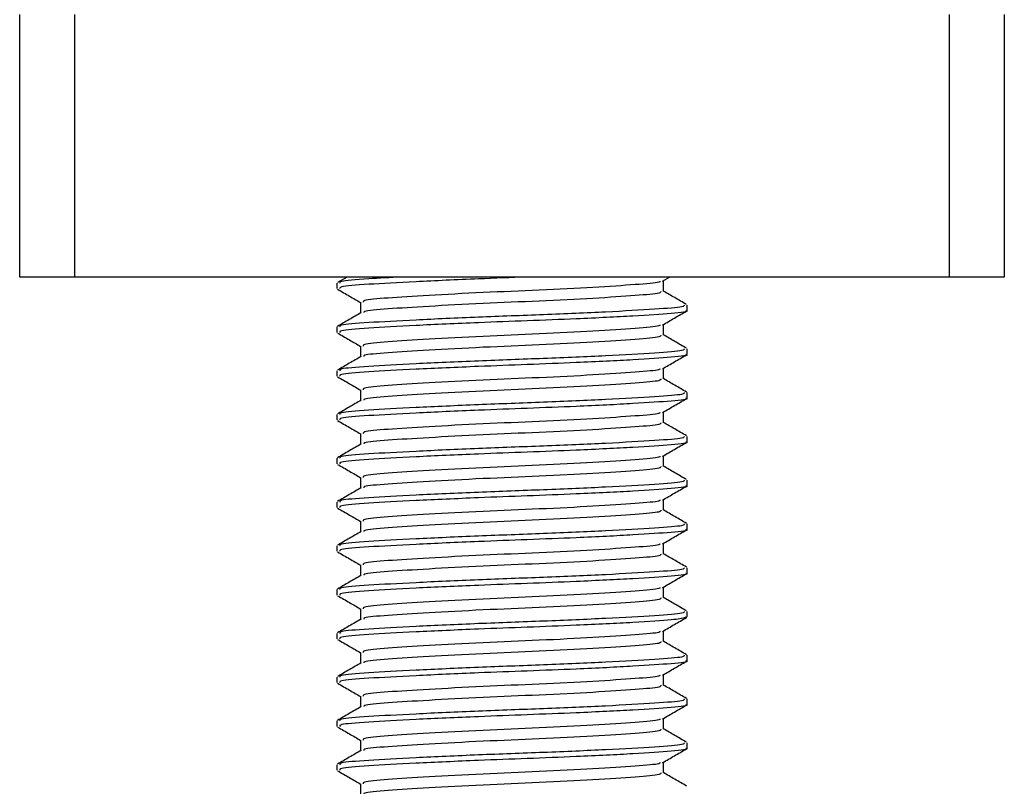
# Model space of a CAD drawing. Header units: millimetres. Extents: x 0 to 420, y 0 to 297.
# Tile 17 of 119: x 65.39 to 66.87, y 204.42 to 205.58. Entities that reach past the tile are written whole.
import ezdxf

# ---------------------------------------------------------------- set-up
doc = ezdxf.new("R2010")
doc.units = ezdxf.units.MM

msp = doc.modelspace()

# ---------------------------------------------------------------- linework, layer by layer
at = {"color": 7, "linetype": 'Continuous', "lineweight": 25}
for p, q in [((65.38964, 205.18738), (65.38964, 205.58328)), ((65.47212, 205.58328), (65.47212, 205.18738)), ((66.79178, 205.18738), (66.79178, 205.58328)), ((66.87426, 205.58328), (66.87426, 205.18738)), ((65.47212, 205.18738), (65.38964, 205.18738)), ((66.79178, 205.18738), (65.47212, 205.18738)), ((65.86802, 205.17819), (65.86802, 205.16994)), ((65.88323, 205.18738), (65.86867, 205.17895)), ((66.35904, 205.18122), (66.36968, 205.18738)), ((66.36017, 205.16579), (66.36017, 205.18188)), ((66.87426, 205.18738), (66.79178, 205.18738)), ((65.90374, 205.1493), (65.90374, 205.13327)), ((66.39589, 205.13694), (66.39589, 205.14522)), ((66.36017, 205.09981), (66.36017, 205.11589)), ((65.86802, 205.11221), (65.86802, 205.10396)), ((65.90374, 205.08331), (65.90374, 205.06729)), ((66.39589, 205.07095), (66.39589, 205.07923)), ((65.86802, 205.04622), (65.86802, 205.03798)), ((66.36017, 205.03383), (66.36017, 205.04991)), ((65.90374, 205.01733), (65.90374, 205.00131)), ((66.39589, 205.00497), (66.39589, 205.01325)), ((66.36017, 204.96784), (66.36017, 204.98393)), ((65.86802, 204.98024), (65.86802, 204.97199)), ((65.90374, 204.95135), (65.90374, 204.93533)), ((66.39589, 204.93899), (66.39589, 204.94727)), ((65.86802, 204.91426), (65.86802, 204.90601)), ((66.36017, 204.90186), (66.36017, 204.91794)), ((65.90374, 204.88536), (65.90374, 204.86934)), ((66.39589, 204.873), (66.39589, 204.88128)), ((65.86802, 204.84827), (65.86802, 204.84003)), ((66.36017, 204.83588), (66.36017, 204.85196)), ((65.90374, 204.81938), (65.90374, 204.80336)), ((66.39589, 204.80702), (66.39589, 204.8153)), ((65.86802, 204.78229), (65.86802, 204.77404)), ((66.36017, 204.76989), (66.36017, 204.78598)), ((65.90374, 204.7534), (65.90374, 204.73738)), ((66.39589, 204.74104), (66.39589, 204.74932)), ((65.86802, 204.71631), (65.86802, 204.70806)), ((66.36017, 204.70391), (66.36017, 204.71999)), ((65.90374, 204.68742), (65.90374, 204.67139)), ((66.39357, 204.67506), (66.39551, 204.67448)), ((66.39589, 204.67506), (66.39589, 204.68333)), ((65.86802, 204.65033), (65.86802, 204.64208)), ((66.36017, 204.63793), (66.36017, 204.65401)), ((65.90374, 204.62143), (65.90374, 204.60541)), ((66.39589, 204.60907), (66.39589, 204.61735)), ((65.86802, 204.58434), (65.86802, 204.57609)), ((66.36017, 204.57194), (66.36017, 204.58803)), ((65.90374, 204.55545), (65.90374, 204.53943)), ((66.39589, 204.54309), (66.39589, 204.55137)), ((66.36017, 204.50596), (66.36017, 204.52204)), ((65.86802, 204.51836), (65.86802, 204.51011)), ((65.90374, 204.48947), (65.90374, 204.47344)), ((66.39589, 204.47711), (66.39589, 204.48539)), ((65.86802, 204.45238), (65.86802, 204.44413)), ((66.36017, 204.43998), (66.36017, 204.45606)), ((65.90374, 204.42348), (65.90374, 204.40746))]:
    msp.add_line(p, q, dxfattribs=at)
for points, knots in [([(66.15484, 205.18738), (66.13027, 205.18646), (66.07158, 205.18425), (65.98417, 205.18027), (65.912, 205.17642), (65.87116, 205.17307), (65.8723, 205.17081), (65.87274, 205.16994)], [0, 0, 0, 0, 0.1684965, 0.4023825, 0.6300711, 0.8575321, 1, 1, 1, 1]), ([(65.96579, 205.18738), (65.94823, 205.18647), (65.90552, 205.18425), (65.87146, 205.18132), (65.87238, 205.17906), (65.87274, 205.17819)], [0, 0, 0, 0, 0.3003183, 0.7305369, 1, 1, 1, 1]), ([(66.35502, 205.18125), (66.35492, 205.1807), (66.35456, 205.17879), (66.32009, 205.176), (66.25751, 205.17173), (66.17463, 205.16764), (66.08634, 205.164), (66.00422, 205.15965), (65.94174, 205.1558), (65.90641, 205.15244), (65.90741, 205.15018), (65.90779, 205.1493)], [0, 0, 0, 0, 0.0492908, 0.1712997, 0.2981292, 0.4238469, 0.5463291, 0.6737547, 0.7978, 0.9217212, 1, 1, 1, 1]), ([(65.86904, 205.16898), (65.87501, 205.16552), (65.88658, 205.15882), (65.89814, 205.15212), (65.90374, 205.14888)], [0, 0, 0, 0, 0.5163558, 1, 1, 1, 1]), ([(66.35628, 205.16582), (66.35644, 205.1649), (66.35683, 205.16262), (66.32056, 205.1595), (66.25739, 205.15523), (66.17466, 205.15114), (66.08636, 205.1475), (66.00411, 205.14315), (65.94215, 205.1393), (65.90829, 205.13624), (65.90854, 205.1343), (65.90861, 205.13373)], [0, 0, 0, 0, 0.0812126, 0.2026951, 0.3289775, 0.4541529, 0.5761068, 0.7029826, 0.8264929, 0.9498795, 1, 1, 1, 1]), ([(66.39524, 205.14596), (66.38926, 205.14942), (66.37757, 205.15619), (66.36588, 205.16296), (66.36017, 205.16627)], [0, 0, 0, 0, 0.51125952, 1, 1, 1, 1]), ([(66.39141, 205.14522), (66.3916, 205.1443), (66.39206, 205.14201), (66.35009, 205.13888), (66.27701, 205.13461), (66.18135, 205.13052), (66.0792, 205.12688), (65.98423, 205.12253), (65.91199, 205.11868), (65.87117, 205.11533), (65.8723, 205.11308), (65.87274, 205.11221)], [0, 0, 0, 0, 0.0795242, 0.1977381, 0.3206174, 0.4424209, 0.5610929, 0.684549, 0.8047339, 0.9247987, 1, 1, 1, 1]), ([(65.90452, 205.13373), (65.89855, 205.13027), (65.8866, 205.12335), (65.87465, 205.11643), (65.86867, 205.11297)], [0, 0, 0, 0, 0.4998987, 1, 1, 1, 1]), ([(66.39357, 205.13694), (66.39432, 205.13674), (66.4004, 205.13517), (66.37521, 205.13245), (66.31879, 205.12861), (66.23832, 205.1246), (66.15596, 205.12143), (66.07146, 205.11827), (65.98421, 205.11429), (65.91199, 205.11043), (65.87117, 205.10709), (65.8723, 205.10483), (65.87274, 205.10396)], [0, 0, 0, 0, 0.0167834, 0.1370015, 0.2569808, 0.380436, 0.4722687, 0.5611895, 0.6846185, 0.8047769, 0.9248152, 1, 1, 1, 1]), ([(66.35904, 205.11524), (66.36501, 205.1187), (66.37695, 205.12561), (66.3889, 205.13253), (66.39487, 205.13599)], [0, 0, 0, 0, 0.4999098, 1, 1, 1, 1]), ([(66.35502, 205.11527), (66.35492, 205.11472), (66.35456, 205.11281), (66.32009, 205.11002), (66.25751, 205.10575), (66.17463, 205.10166), (66.08634, 205.09802), (66.00422, 205.09366), (65.94174, 205.08981), (65.90641, 205.08646), (65.90741, 205.08419), (65.90779, 205.08332)], [0, 0, 0, 0, 0.04929084, 0.1712997, 0.29812922, 0.42384695, 0.54632913, 0.67375466, 0.7978, 0.92172117, 1, 1, 1, 1]), ([(65.86904, 205.10299), (65.87501, 205.09954), (65.88658, 205.09284), (65.89814, 205.08614), (65.90374, 205.0829)], [0, 0, 0, 0, 0.5163558, 1, 1, 1, 1]), ([(66.39524, 205.07998), (66.38926, 205.08344), (66.37757, 205.0902), (66.36588, 205.09697), (66.36017, 205.10028)], [0, 0, 0, 0, 0.5112595, 1, 1, 1, 1]), ([(66.35628, 205.09984), (66.35644, 205.09892), (66.35683, 205.09664), (66.32056, 205.09351), (66.25739, 205.08925), (66.17466, 205.08516), (66.08636, 205.08152), (66.00411, 205.07717), (65.94215, 205.07331), (65.90829, 205.07026), (65.90854, 205.06831), (65.90861, 205.06775)], [0, 0, 0, 0, 0.08121257, 0.20269512, 0.32897753, 0.45415295, 0.57610678, 0.70298262, 0.82649287, 0.94987948, 1, 1, 1, 1]), ([(66.39141, 205.07923), (66.3916, 205.07831), (66.39206, 205.07602), (66.35009, 205.07289), (66.27701, 205.06863), (66.18135, 205.06454), (66.0792, 205.0609), (65.98423, 205.05655), (65.91199, 205.0527), (65.87117, 205.04935), (65.8723, 205.04709), (65.87274, 205.04622)], [0, 0, 0, 0, 0.0795242, 0.1977381, 0.3206174, 0.4424209, 0.5610929, 0.684549, 0.8047339, 0.9247987, 1, 1, 1, 1]), ([(66.39357, 205.07095), (66.39432, 205.07076), (66.4004, 205.06919), (66.37521, 205.06647), (66.31879, 205.06263), (66.23832, 205.05862), (66.15596, 205.05545), (66.07146, 205.05228), (65.98421, 205.0483), (65.91199, 205.04445), (65.87117, 205.0411), (65.8723, 205.03885), (65.87274, 205.03798)], [0, 0, 0, 0, 0.0167834, 0.1370015, 0.2569808, 0.380436, 0.4722687, 0.5611895, 0.6846185, 0.8047769, 0.9248152, 1, 1, 1, 1]), ([(65.90452, 205.06774), (65.89855, 205.06428), (65.8866, 205.05736), (65.87465, 205.05045), (65.86867, 205.04699)], [0, 0, 0, 0, 0.4998987, 1, 1, 1, 1]), ([(66.35904, 205.04926), (66.36501, 205.05271), (66.37695, 205.05963), (66.3889, 205.06654), (66.39487, 205.07)], [0, 0, 0, 0, 0.4999098, 1, 1, 1, 1]), ([(66.35502, 205.04929), (66.35492, 205.04874), (66.35456, 205.04683), (66.32009, 205.04403), (66.25751, 205.03976), (66.17463, 205.03567), (66.08634, 205.03203), (66.00422, 205.02768), (65.94174, 205.02383), (65.90641, 205.02048), (65.90741, 205.01821), (65.90779, 205.01733)], [0, 0, 0, 0, 0.0492908, 0.1712997, 0.2981292, 0.4238469, 0.5463291, 0.6737547, 0.7978, 0.9217212, 1, 1, 1, 1]), ([(65.86904, 205.03701), (65.87501, 205.03355), (65.88658, 205.02686), (65.89814, 205.02016), (65.90374, 205.01692)], [0, 0, 0, 0, 0.5163558, 1, 1, 1, 1]), ([(66.35628, 205.03385), (66.35644, 205.03294), (66.35683, 205.03066), (66.32056, 205.02753), (66.25739, 205.02327), (66.17466, 205.01918), (66.08636, 205.01554), (66.00411, 205.01118), (65.94215, 205.00733), (65.90829, 205.00428), (65.90854, 205.00233), (65.90861, 205.00177)], [0, 0, 0, 0, 0.0812126, 0.2026951, 0.3289775, 0.4541529, 0.5761068, 0.7029826, 0.8264929, 0.9498795, 1, 1, 1, 1]), ([(66.39524, 205.01399), (66.38926, 205.01745), (66.37757, 205.02422), (66.36588, 205.03099), (66.36017, 205.0343)], [0, 0, 0, 0, 0.5112595, 1, 1, 1, 1]), ([(66.39141, 205.01325), (66.3916, 205.01233), (66.39206, 205.01004), (66.35009, 205.00691), (66.27701, 205.00265), (66.18135, 204.99856), (66.0792, 204.99492), (65.98423, 204.99056), (65.91199, 204.98671), (65.87117, 204.98337), (65.8723, 204.98111), (65.87274, 204.98024)], [0, 0, 0, 0, 0.0795242, 0.1977381, 0.3206174, 0.4424209, 0.5610929, 0.684549, 0.8047339, 0.9247987, 1, 1, 1, 1]), ([(65.90452, 205.00176), (65.89855, 204.9983), (65.8866, 204.99138), (65.87465, 204.98446), (65.86867, 204.981)], [0, 0, 0, 0, 0.4998987, 1, 1, 1, 1]), ([(66.39357, 205.00497), (66.39432, 205.00478), (66.4004, 205.00321), (66.37521, 205.00049), (66.31879, 204.99665), (66.23832, 204.99263), (66.15596, 204.98946), (66.07146, 204.9863), (65.98421, 204.98232), (65.91199, 204.97847), (65.87117, 204.97512), (65.8723, 204.97286), (65.87274, 204.97199)], [0, 0, 0, 0, 0.0167834, 0.1370015, 0.2569808, 0.380436, 0.4722687, 0.5611895, 0.6846185, 0.8047769, 0.9248152, 1, 1, 1, 1]), ([(66.35904, 204.98327), (66.36501, 204.98673), (66.37695, 204.99365), (66.3889, 205.00056), (66.39487, 205.00402)], [0, 0, 0, 0, 0.4999098, 1, 1, 1, 1]), ([(66.35502, 204.9833), (66.35492, 204.98275), (66.35456, 204.98084), (66.32009, 204.97805), (66.25751, 204.97378), (66.17463, 204.96969), (66.08634, 204.96605), (66.00422, 204.9617), (65.94174, 204.95785), (65.90641, 204.95449), (65.90741, 204.95223), (65.90779, 204.95135)], [0, 0, 0, 0, 0.0492908, 0.1712997, 0.2981292, 0.4238469, 0.5463291, 0.6737547, 0.7978, 0.9217212, 1, 1, 1, 1]), ([(65.86904, 204.97103), (65.87501, 204.96757), (65.88658, 204.96087), (65.89814, 204.95417), (65.90374, 204.95093)], [0, 0, 0, 0, 0.5163558, 1, 1, 1, 1]), ([(66.35628, 204.96787), (66.35644, 204.96696), (66.35683, 204.96467), (66.32056, 204.96155), (66.25739, 204.95729), (66.17466, 204.9532), (66.08636, 204.94955), (66.00411, 204.9452), (65.94215, 204.94135), (65.90829, 204.93829), (65.90854, 204.93635), (65.90861, 204.93578)], [0, 0, 0, 0, 0.0812126, 0.2026951, 0.3289775, 0.4541529, 0.5761068, 0.7029826, 0.8264929, 0.9498795, 1, 1, 1, 1]), ([(66.39524, 204.94801), (66.38926, 204.95147), (66.37757, 204.95824), (66.36588, 204.96501), (66.36017, 204.96832)], [0, 0, 0, 0, 0.5112595, 1, 1, 1, 1]), ([(66.39141, 204.94727), (66.3916, 204.94635), (66.39206, 204.94406), (66.35009, 204.94093), (66.27701, 204.93667), (66.18135, 204.93258), (66.0792, 204.92894), (65.98423, 204.92458), (65.91199, 204.92073), (65.87117, 204.91738), (65.8723, 204.91513), (65.87274, 204.91426)], [0, 0, 0, 0, 0.0795242, 0.1977381, 0.3206174, 0.4424209, 0.5610929, 0.684549, 0.8047339, 0.9247987, 1, 1, 1, 1]), ([(66.39357, 204.93899), (66.39432, 204.93879), (66.4004, 204.93722), (66.37521, 204.9345), (66.31879, 204.93067), (66.23832, 204.92665), (66.15596, 204.92348), (66.07146, 204.92032), (65.98421, 204.91634), (65.91199, 204.91248), (65.87117, 204.90914), (65.8723, 204.90688), (65.87274, 204.90601)], [0, 0, 0, 0, 0.0167834, 0.1370015, 0.2569808, 0.380436, 0.4722687, 0.5611895, 0.6846185, 0.8047769, 0.9248152, 1, 1, 1, 1]), ([(66.35904, 204.91729), (66.36501, 204.92075), (66.37695, 204.92766), (66.3889, 204.93458), (66.39487, 204.93804)], [0, 0, 0, 0, 0.4999098, 1, 1, 1, 1]), ([(65.90452, 204.93578), (65.89855, 204.93232), (65.8866, 204.9254), (65.87465, 204.91848), (65.86867, 204.91502)], [0, 0, 0, 0, 0.4998987, 1, 1, 1, 1]), ([(66.35502, 204.91732), (66.35492, 204.91677), (66.35456, 204.91486), (66.32009, 204.91207), (66.25751, 204.9078), (66.17463, 204.90371), (66.08634, 204.90007), (66.00422, 204.89571), (65.94174, 204.89186), (65.90641, 204.88851), (65.90741, 204.88624), (65.90779, 204.88537)], [0, 0, 0, 0, 0.0492908, 0.1712997, 0.2981292, 0.4238469, 0.5463291, 0.6737547, 0.7978, 0.9217212, 1, 1, 1, 1]), ([(65.86904, 204.90504), (65.87501, 204.90159), (65.88658, 204.89489), (65.89814, 204.88819), (65.90374, 204.88495)], [0, 0, 0, 0, 0.51635581, 1, 1, 1, 1]), ([(66.35628, 204.90189), (66.35644, 204.90097), (66.35683, 204.89869), (66.32056, 204.89556), (66.25739, 204.8913), (66.17466, 204.88721), (66.08636, 204.88357), (66.00411, 204.87922), (65.94215, 204.87537), (65.90829, 204.87231), (65.90854, 204.87036), (65.90861, 204.8698)], [0, 0, 0, 0, 0.0812126, 0.2026951, 0.3289775, 0.4541529, 0.5761068, 0.7029826, 0.8264929, 0.9498795, 1, 1, 1, 1]), ([(66.39524, 204.88203), (66.38926, 204.88549), (66.37757, 204.89225), (66.36588, 204.89902), (66.36017, 204.90233)], [0, 0, 0, 0, 0.5112595, 1, 1, 1, 1]), ([(66.39141, 204.88128), (66.3916, 204.88036), (66.39206, 204.87808), (66.35009, 204.87494), (66.27701, 204.87068), (66.18135, 204.86659), (66.0792, 204.86295), (65.98423, 204.8586), (65.91199, 204.85475), (65.87117, 204.8514), (65.8723, 204.84914), (65.87274, 204.84827)], [0, 0, 0, 0, 0.0795242, 0.1977381, 0.3206174, 0.4424209, 0.5610929, 0.684549, 0.8047339, 0.9247987, 1, 1, 1, 1]), ([(65.90452, 204.8698), (65.89855, 204.86634), (65.8866, 204.85941), (65.87465, 204.8525), (65.86867, 204.84904)], [0, 0, 0, 0, 0.49989867, 1, 1, 1, 1]), ([(66.39357, 204.873), (66.39432, 204.87281), (66.4004, 204.87124), (66.37521, 204.86852), (66.31879, 204.86468), (66.23832, 204.86067), (66.15596, 204.8575), (66.07146, 204.85434), (65.98421, 204.85035), (65.91199, 204.8465), (65.87117, 204.84315), (65.8723, 204.8409), (65.87274, 204.84003)], [0, 0, 0, 0, 0.0167834, 0.1370015, 0.2569808, 0.380436, 0.4722687, 0.5611895, 0.6846185, 0.8047769, 0.9248152, 1, 1, 1, 1]), ([(66.35904, 204.85131), (66.36501, 204.85476), (66.37695, 204.86168), (66.3889, 204.8686), (66.39487, 204.87205)], [0, 0, 0, 0, 0.4999098, 1, 1, 1, 1]), ([(66.35502, 204.85134), (66.35492, 204.85079), (66.35456, 204.84888), (66.32009, 204.84608), (66.25751, 204.84181), (66.17463, 204.83773), (66.08634, 204.83408), (66.00422, 204.82973), (65.94174, 204.82588), (65.90641, 204.82253), (65.90741, 204.82026), (65.90779, 204.81939)], [0, 0, 0, 0, 0.0492908, 0.1712997, 0.2981292, 0.4238469, 0.5463291, 0.6737547, 0.7978, 0.9217212, 1, 1, 1, 1]), ([(65.86904, 204.83906), (65.87501, 204.8356), (65.88658, 204.82891), (65.89814, 204.82221), (65.90374, 204.81897)], [0, 0, 0, 0, 0.5163558, 1, 1, 1, 1]), ([(66.35628, 204.8359), (66.35644, 204.83499), (66.35683, 204.83271), (66.32056, 204.82958), (66.25739, 204.82532), (66.17466, 204.82123), (66.08636, 204.81759), (66.00411, 204.81324), (65.94215, 204.80938), (65.90829, 204.80633), (65.90854, 204.80438), (65.90861, 204.80382)], [0, 0, 0, 0, 0.0812126, 0.2026951, 0.3289775, 0.4541529, 0.5761068, 0.7029826, 0.8264929, 0.9498795, 1, 1, 1, 1]), ([(66.39524, 204.81605), (66.38926, 204.81951), (66.37757, 204.82627), (66.36588, 204.83304), (66.36017, 204.83635)], [0, 0, 0, 0, 0.5112595, 1, 1, 1, 1]), ([(65.90452, 204.80381), (65.89855, 204.80035), (65.8866, 204.79343), (65.87465, 204.78651), (65.86867, 204.78305)], [0, 0, 0, 0, 0.4998987, 1, 1, 1, 1]), ([(66.39141, 204.8153), (66.3916, 204.81438), (66.39206, 204.81209), (66.35009, 204.80896), (66.27701, 204.8047), (66.18135, 204.80061), (66.0792, 204.79697), (65.98423, 204.79261), (65.91199, 204.78877), (65.87117, 204.78542), (65.8723, 204.78316), (65.87274, 204.78229)], [0, 0, 0, 0, 0.0795242, 0.1977381, 0.3206174, 0.4424209, 0.5610929, 0.684549, 0.8047339, 0.9247987, 1, 1, 1, 1]), ([(66.39357, 204.80702), (66.39432, 204.80683), (66.4004, 204.80526), (66.37521, 204.80254), (66.31879, 204.7987), (66.23832, 204.79468), (66.15596, 204.79151), (66.07146, 204.78835), (65.98421, 204.78437), (65.91199, 204.78052), (65.87117, 204.77717), (65.8723, 204.77491), (65.87274, 204.77404)], [0, 0, 0, 0, 0.0167834, 0.1370015, 0.2569808, 0.380436, 0.4722687, 0.5611895, 0.6846185, 0.8047769, 0.9248152, 1, 1, 1, 1]), ([(66.35904, 204.78532), (66.36501, 204.78878), (66.37695, 204.7957), (66.3889, 204.80261), (66.39487, 204.80607)], [0, 0, 0, 0, 0.4999098, 1, 1, 1, 1]), ([(66.35502, 204.78535), (66.35492, 204.7848), (66.35456, 204.78289), (66.32009, 204.7801), (66.25751, 204.77583), (66.17463, 204.77174), (66.08634, 204.7681), (66.00422, 204.76375), (65.94174, 204.7599), (65.90641, 204.75654), (65.90741, 204.75428), (65.90779, 204.7534)], [0, 0, 0, 0, 0.0492908, 0.1712997, 0.2981292, 0.4238469, 0.5463291, 0.6737547, 0.7978, 0.9217212, 1, 1, 1, 1]), ([(65.86904, 204.77308), (65.87501, 204.76962), (65.88658, 204.76293), (65.89814, 204.75623), (65.90374, 204.75299)], [0, 0, 0, 0, 0.5163558, 1, 1, 1, 1]), ([(66.35628, 204.76992), (66.35644, 204.76901), (66.35683, 204.76672), (66.32056, 204.7636), (66.25739, 204.75934), (66.17466, 204.75525), (66.08636, 204.75161), (66.00411, 204.74725), (65.94215, 204.7434), (65.90829, 204.74034), (65.90854, 204.7384), (65.90861, 204.73784)], [0, 0, 0, 0, 0.0812126, 0.2026951, 0.3289775, 0.4541529, 0.5761068, 0.7029826, 0.8264929, 0.9498795, 1, 1, 1, 1]), ([(66.39524, 204.75006), (66.38926, 204.75352), (66.37757, 204.76029), (66.36588, 204.76706), (66.36017, 204.77037)], [0, 0, 0, 0, 0.5112595, 1, 1, 1, 1]), ([(66.39141, 204.74932), (66.3916, 204.7484), (66.39206, 204.74611), (66.35009, 204.74298), (66.27701, 204.73872), (66.18135, 204.73463), (66.0792, 204.73099), (65.98423, 204.72663), (65.91199, 204.72278), (65.87117, 204.71943), (65.8723, 204.71718), (65.87274, 204.71631)], [0, 0, 0, 0, 0.0795242, 0.1977381, 0.3206174, 0.4424209, 0.5610929, 0.684549, 0.8047339, 0.9247987, 1, 1, 1, 1]), ([(65.90452, 204.73783), (65.89855, 204.73437), (65.8866, 204.72745), (65.87465, 204.72053), (65.86867, 204.71707)], [0, 0, 0, 0, 0.4998987, 1, 1, 1, 1]), ([(66.39357, 204.74104), (66.39432, 204.74085), (66.4004, 204.73927), (66.37521, 204.73655), (66.31879, 204.73272), (66.23832, 204.7287), (66.15596, 204.72553), (66.07146, 204.72237), (65.98421, 204.71839), (65.91199, 204.71453), (65.87117, 204.71119), (65.8723, 204.70893), (65.87274, 204.70806)], [0, 0, 0, 0, 0.0167834, 0.1370015, 0.2569808, 0.380436, 0.4722687, 0.5611895, 0.6846185, 0.8047769, 0.9248152, 1, 1, 1, 1]), ([(66.35904, 204.71934), (66.36501, 204.7228), (66.37695, 204.72972), (66.3889, 204.73663), (66.39487, 204.74009)], [0, 0, 0, 0, 0.4999098, 1, 1, 1, 1]), ([(66.35502, 204.71937), (66.35492, 204.71882), (66.35456, 204.71691), (66.32009, 204.71412), (66.25751, 204.70985), (66.17463, 204.70576), (66.08634, 204.70212), (66.00422, 204.69776), (65.94174, 204.69392), (65.90641, 204.69056), (65.90741, 204.6883), (65.90779, 204.68742)], [0, 0, 0, 0, 0.0492908, 0.1712997, 0.2981292, 0.4238469, 0.5463291, 0.6737547, 0.7978, 0.9217212, 1, 1, 1, 1]), ([(65.86904, 204.7071), (65.87501, 204.70364), (65.88658, 204.69694), (65.89814, 204.69024), (65.90374, 204.687)], [0, 0, 0, 0, 0.5163558, 1, 1, 1, 1]), ([(66.35628, 204.70394), (66.35644, 204.70302), (66.35683, 204.70074), (66.32056, 204.69761), (66.25739, 204.69335), (66.17466, 204.68926), (66.08636, 204.68562), (66.00411, 204.68127), (65.94215, 204.67742), (65.90829, 204.67436), (65.90854, 204.67241), (65.90861, 204.67185)], [0, 0, 0, 0, 0.0812126, 0.2026951, 0.3289775, 0.4541529, 0.5761068, 0.7029826, 0.8264929, 0.9498795, 1, 1, 1, 1]), ([(66.39524, 204.68408), (66.38926, 204.68754), (66.37757, 204.69431), (66.36588, 204.70108), (66.36017, 204.70438)], [0, 0, 0, 0, 0.5112595, 1, 1, 1, 1]), ([(65.90452, 204.67185), (65.89855, 204.66839), (65.8866, 204.66146), (65.87465, 204.65455), (65.86867, 204.65109)], [0, 0, 0, 0, 0.4998987, 1, 1, 1, 1]), ([(66.39141, 204.68333), (66.3916, 204.68241), (66.39206, 204.68013), (66.35009, 204.677), (66.27701, 204.67273), (66.18135, 204.66864), (66.0792, 204.665), (65.98423, 204.66065), (65.91199, 204.6568), (65.87117, 204.65345), (65.8723, 204.65119), (65.87274, 204.65033)], [0, 0, 0, 0, 0.0795242, 0.1977381, 0.3206174, 0.4424209, 0.5610929, 0.684549, 0.8047339, 0.9247987, 1, 1, 1, 1]), ([(66.39329, 204.67411), (66.38826, 204.67292), (66.3777, 204.67043), (66.31756, 204.66674), (66.23856, 204.66272), (66.1559, 204.65955), (66.07148, 204.65639), (65.9842, 204.6524), (65.91199, 204.64855), (65.87117, 204.6452), (65.8723, 204.64295), (65.87274, 204.64208)], [0, 0, 0, 0, 0.1121001, 0.2355413, 0.3625587, 0.4570412, 0.5485278, 0.6755183, 0.7991439, 0.9226458, 1, 1, 1, 1]), ([(66.35904, 204.65336), (66.36501, 204.65682), (66.37695, 204.66373), (66.3889, 204.67065), (66.39487, 204.6741)], [0, 0, 0, 0, 0.4999098, 1, 1, 1, 1]), ([(65.86904, 204.64111), (65.87501, 204.63766), (65.88658, 204.63096), (65.89814, 204.62426), (65.90374, 204.62102)], [0, 0, 0, 0, 0.5163558, 1, 1, 1, 1]), ([(66.35502, 204.65339), (66.35492, 204.65284), (66.35456, 204.65093), (66.32009, 204.64813), (66.25751, 204.64386), (66.17463, 204.63978), (66.08634, 204.63614), (66.00422, 204.63178), (65.94174, 204.62793), (65.90641, 204.62458), (65.90741, 204.62231), (65.90779, 204.62144)], [0, 0, 0, 0, 0.04929084, 0.1712997, 0.29812922, 0.42384695, 0.54632913, 0.67375466, 0.7978, 0.92172117, 1, 1, 1, 1]), ([(66.35628, 204.63795), (66.35644, 204.63704), (66.35683, 204.63476), (66.32056, 204.63163), (66.25739, 204.62737), (66.17466, 204.62328), (66.08636, 204.61964), (66.00411, 204.61529), (65.94215, 204.61143), (65.90829, 204.60838), (65.90854, 204.60643), (65.90861, 204.60587)], [0, 0, 0, 0, 0.0812126, 0.2026951, 0.3289775, 0.4541529, 0.5761068, 0.7029826, 0.8264929, 0.9498795, 1, 1, 1, 1]), ([(66.39524, 204.6181), (66.38926, 204.62156), (66.37757, 204.62832), (66.36588, 204.63509), (66.36017, 204.6384)], [0, 0, 0, 0, 0.51125952, 1, 1, 1, 1]), ([(66.39141, 204.61735), (66.3916, 204.61643), (66.39206, 204.61414), (66.35009, 204.61101), (66.27701, 204.60675), (66.18135, 204.60266), (66.0792, 204.59902), (65.98423, 204.59467), (65.91199, 204.59082), (65.87117, 204.58747), (65.8723, 204.58521), (65.87274, 204.58434)], [0, 0, 0, 0, 0.0795242, 0.1977381, 0.3206174, 0.4424209, 0.5610929, 0.684549, 0.8047339, 0.9247987, 1, 1, 1, 1]), ([(65.90452, 204.60586), (65.89855, 204.6024), (65.8866, 204.59548), (65.87465, 204.58856), (65.86867, 204.58511)], [0, 0, 0, 0, 0.4998987, 1, 1, 1, 1]), ([(66.39357, 204.60907), (66.39432, 204.60888), (66.4004, 204.60731), (66.37521, 204.60459), (66.31879, 204.60075), (66.23832, 204.59673), (66.15596, 204.59356), (66.07146, 204.5904), (65.98421, 204.58642), (65.91199, 204.58257), (65.87117, 204.57922), (65.8723, 204.57696), (65.87274, 204.57609)], [0, 0, 0, 0, 0.0167834, 0.1370015, 0.2569808, 0.380436, 0.4722687, 0.5611895, 0.6846185, 0.8047769, 0.9248152, 1, 1, 1, 1]), ([(66.35904, 204.58737), (66.36501, 204.59083), (66.37695, 204.59775), (66.3889, 204.60466), (66.39487, 204.60812)], [0, 0, 0, 0, 0.4999098, 1, 1, 1, 1]), ([(66.35502, 204.5874), (66.35492, 204.58685), (66.35456, 204.58495), (66.32009, 204.58215), (66.25751, 204.57788), (66.17463, 204.57379), (66.08634, 204.57015), (66.00422, 204.5658), (65.94174, 204.56195), (65.90641, 204.55859), (65.90741, 204.55633), (65.90779, 204.55545)], [0, 0, 0, 0, 0.04929084, 0.1712997, 0.29812922, 0.42384695, 0.54632913, 0.67375466, 0.7978, 0.92172117, 1, 1, 1, 1]), ([(65.86904, 204.57513), (65.87501, 204.57167), (65.88658, 204.56498), (65.89814, 204.55828), (65.90374, 204.55504)], [0, 0, 0, 0, 0.5163558, 1, 1, 1, 1]), ([(66.35628, 204.57197), (66.35644, 204.57106), (66.35683, 204.56877), (66.32056, 204.56565), (66.25739, 204.56139), (66.17466, 204.5573), (66.08636, 204.55366), (66.00411, 204.5493), (65.94215, 204.54545), (65.90829, 204.54239), (65.90854, 204.54045), (65.90861, 204.53989)], [0, 0, 0, 0, 0.0812126, 0.2026951, 0.3289775, 0.4541529, 0.5761068, 0.7029826, 0.8264929, 0.9498795, 1, 1, 1, 1]), ([(66.39524, 204.55211), (66.38926, 204.55557), (66.37757, 204.56234), (66.36588, 204.56911), (66.36017, 204.57242)], [0, 0, 0, 0, 0.5112595, 1, 1, 1, 1]), ([(66.39141, 204.55137), (66.3916, 204.55045), (66.39206, 204.54816), (66.35009, 204.54503), (66.27701, 204.54077), (66.18135, 204.53668), (66.0792, 204.53304), (65.98423, 204.52868), (65.91199, 204.52483), (65.87117, 204.52149), (65.8723, 204.51923), (65.87274, 204.51836)], [0, 0, 0, 0, 0.0795242, 0.1977381, 0.3206174, 0.4424209, 0.5610929, 0.684549, 0.8047339, 0.9247987, 1, 1, 1, 1]), ([(65.90452, 204.53988), (65.89855, 204.53642), (65.8866, 204.5295), (65.87465, 204.52258), (65.86867, 204.51912)], [0, 0, 0, 0, 0.4998987, 1, 1, 1, 1]), ([(66.39357, 204.54309), (66.39432, 204.5429), (66.4004, 204.54132), (66.37521, 204.53861), (66.31879, 204.53477), (66.23832, 204.53075), (66.15596, 204.52758), (66.07146, 204.52442), (65.98421, 204.52044), (65.91199, 204.51658), (65.87117, 204.51324), (65.8723, 204.51098), (65.87274, 204.51011)], [0, 0, 0, 0, 0.0167834, 0.1370015, 0.2569808, 0.380436, 0.4722687, 0.5611895, 0.6846185, 0.8047769, 0.9248152, 1, 1, 1, 1]), ([(66.35904, 204.52139), (66.36501, 204.52485), (66.37695, 204.53177), (66.3889, 204.53868), (66.39487, 204.54214)], [0, 0, 0, 0, 0.4999098, 1, 1, 1, 1]), ([(66.35502, 204.52142), (66.35492, 204.52087), (66.35456, 204.51896), (66.32009, 204.51617), (66.25751, 204.5119), (66.17463, 204.50781), (66.08634, 204.50417), (66.00422, 204.49982), (65.94174, 204.49597), (65.90641, 204.49261), (65.90741, 204.49035), (65.90779, 204.48947)], [0, 0, 0, 0, 0.0492908, 0.1712997, 0.2981292, 0.4238469, 0.5463291, 0.6737547, 0.7978, 0.9217212, 1, 1, 1, 1]), ([(65.86904, 204.50915), (65.87501, 204.50569), (65.88658, 204.49899), (65.89814, 204.49229), (65.90374, 204.48905)], [0, 0, 0, 0, 0.5163558, 1, 1, 1, 1]), ([(66.39524, 204.48613), (66.38926, 204.48959), (66.37757, 204.49636), (66.36588, 204.50313), (66.36017, 204.50644)], [0, 0, 0, 0, 0.5112595, 1, 1, 1, 1]), ([(66.35628, 204.50599), (66.35644, 204.50507), (66.35683, 204.50279), (66.32056, 204.49967), (66.25739, 204.4954), (66.17466, 204.49131), (66.08636, 204.48767), (66.00411, 204.48332), (65.94215, 204.47947), (65.90829, 204.47641), (65.90854, 204.47447), (65.90861, 204.4739)], [0, 0, 0, 0, 0.0812126, 0.2026951, 0.3289775, 0.4541529, 0.5761068, 0.7029826, 0.8264929, 0.9498795, 1, 1, 1, 1]), ([(66.39141, 204.48539), (66.3916, 204.48447), (66.39206, 204.48218), (66.35009, 204.47905), (66.27701, 204.47478), (66.18135, 204.47069), (66.0792, 204.46705), (65.98423, 204.4627), (65.91199, 204.45885), (65.87117, 204.4555), (65.8723, 204.45325), (65.87274, 204.45238)], [0, 0, 0, 0, 0.0795242, 0.1977381, 0.3206174, 0.4424209, 0.5610929, 0.684549, 0.8047339, 0.9247987, 1, 1, 1, 1]), ([(66.39357, 204.47711), (66.39432, 204.47691), (66.4004, 204.47534), (66.37521, 204.47262), (66.31879, 204.46878), (66.23832, 204.46477), (66.15596, 204.4616), (66.07146, 204.45844), (65.98421, 204.45446), (65.91199, 204.4506), (65.87117, 204.44725), (65.8723, 204.445), (65.87274, 204.44413)], [0, 0, 0, 0, 0.0167834, 0.1370015, 0.2569808, 0.380436, 0.4722687, 0.5611895, 0.6846185, 0.8047769, 0.9248152, 1, 1, 1, 1]), ([(65.90452, 204.4739), (65.89855, 204.47044), (65.8866, 204.46352), (65.87465, 204.4566), (65.86867, 204.45314)], [0, 0, 0, 0, 0.49989867, 1, 1, 1, 1]), ([(66.35904, 204.45541), (66.36501, 204.45887), (66.37695, 204.46578), (66.3889, 204.4727), (66.39487, 204.47616)], [0, 0, 0, 0, 0.4999098, 1, 1, 1, 1]), ([(66.35502, 204.45544), (66.35492, 204.45489), (66.35456, 204.45298), (66.32009, 204.45019), (66.25751, 204.44591), (66.17463, 204.44183), (66.08634, 204.43819), (66.00422, 204.43383), (65.94174, 204.42998), (65.90641, 204.42663), (65.90741, 204.42436), (65.90779, 204.42349)], [0, 0, 0, 0, 0.0492908, 0.1712997, 0.2981292, 0.4238469, 0.5463291, 0.6737547, 0.7978, 0.9217212, 1, 1, 1, 1]), ([(65.86904, 204.44316), (65.87501, 204.43971), (65.88658, 204.43301), (65.89814, 204.42631), (65.90374, 204.42307)], [0, 0, 0, 0, 0.5163558, 1, 1, 1, 1]), ([(66.35628, 204.44001), (66.35644, 204.43909), (66.35683, 204.43681), (66.32056, 204.43368), (66.25739, 204.42942), (66.17466, 204.42533), (66.08636, 204.42169), (66.00411, 204.41734), (65.94215, 204.41348), (65.90829, 204.41043), (65.90854, 204.40848), (65.90861, 204.40792)], [0, 0, 0, 0, 0.0812126, 0.2026951, 0.3289775, 0.4541529, 0.5761068, 0.7029826, 0.8264929, 0.9498795, 1, 1, 1, 1]), ([(66.39524, 204.42015), (66.38926, 204.42361), (66.37757, 204.43037), (66.36588, 204.43714), (66.36017, 204.44045)], [0, 0, 0, 0, 0.5112595, 1, 1, 1, 1])]:
    msp.add_open_spline(points, degree=3, knots=knots, dxfattribs=at)

doc.saveas('drawing.dxf')
